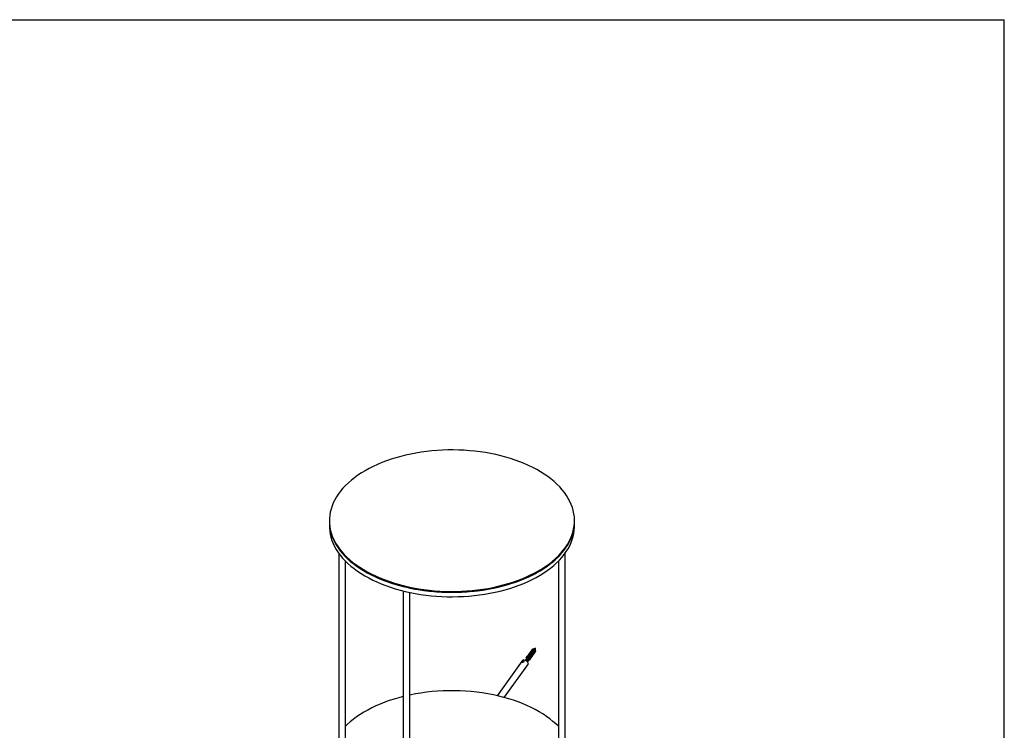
# Model space of a CAD drawing. Header units: millimetres. Extents: x 171 to 6321, y 321 to 4626.
# Tile 16 of 16: x 4875 to 6321, y 3583 to 4626. Entities that reach past the tile are written whole.
import ezdxf

# ---------------------------------------------------------------- set-up
doc = ezdxf.new("R2010")
doc.units = ezdxf.units.MM
doc.header["$LTSCALE"] = 15
doc.linetypes.add('SLD-Solido', pattern=[0])
doc.layers.add('QUOTE', color=1, linetype='SLD-Solido')
doc.layers.add('SCHIZZI', color=9, linetype='Continuous')

msp = doc.modelspace()

# ---------------------------------------------------------------- linework, layer by layer
for p, q in [((5329.64, 3890.4), (5329.64, 3889.17)), ((5329.64, 3889.17), (5329.64, 3882.64)), ((5689.64, 3889.17), (5689.64, 3890.4)), ((5689.64, 3882.64), (5689.64, 3889.17)), ((5343.43, 3842.76), (5343.43, 3498.29)), ((5353.43, 3498.29), (5353.43, 3831.02)), ((5665.86, 3831.02), (5665.86, 3498.29)), ((5675.86, 3498.29), (5675.86, 3842.76)), ((5437.86, 3787.35), (5437.86, 3443.77)), ((5447.86, 3443.77), (5447.86, 3785.04)), ((5630.22, 3701.81), (5630.29, 3702.2)), ((5630.41, 3702.08), (5630.22, 3701.81)), ((5630.29, 3702.2), (5630.41, 3702.08)), ((5619.67, 3689.98), (5619.29, 3689.45)), ((5620.25, 3690.78), (5619.86, 3690.25)), ((5620.82, 3691.58), (5620.44, 3691.05)), ((5621.39, 3692.38), (5621.01, 3691.85)), ((5621.11, 3689.39), (5621.03, 3689.01)), ((5621.97, 3693.18), (5621.59, 3692.65)), ((5622.54, 3693.98), (5622.16, 3693.45)), ((5623.12, 3694.78), (5622.73, 3694.25)), ((5623.69, 3695.58), (5623.31, 3695.05)), ((5624.26, 3696.38), (5623.88, 3695.85)), ((5624.84, 3697.18), (5624.46, 3696.65)), ((5625.41, 3697.98), (5625.03, 3697.45)), ((5625.99, 3698.78), (5625.6, 3698.25)), ((5626.56, 3699.58), (5626.18, 3699.05)), ((5627.14, 3700.38), (5626.75, 3699.85)), ((5612.73, 3684.6), (5576.02, 3633.43)), ((5586.45, 3630.81), (5620.86, 3678.77)), ((5611.99, 3683.08), (5611.78, 3682.75)), ((5612.69, 3683.64), (5611.96, 3682.86)), ((5611.96, 3682.86), (5612.6, 3682.46)), ((5612.6, 3682.46), (5613.97, 3682.83)), ((5614.06, 3684.01), (5612.69, 3683.64)), ((5613.07, 3682.59), (5612.69, 3683.64)), ((5613.97, 3682.83), (5614.7, 3683.6)), ((5614.7, 3683.6), (5614.06, 3684.01)), ((5614.35, 3683.23), (5614.06, 3684.01)), ((5614.5, 3683.97), (5614.45, 3683.99)), ((5621.17, 3684.77), (5621.12, 3684.93))]:
    msp.add_line(p, q)
at = {"flags": 128}
for points in [[(5636.92, 3816.92), (5642.43, 3820.24), (5647.67, 3823.7), (5652.65, 3827.29), (5657.34, 3831.01), (5661.75, 3834.84), (5665.86, 3838.78), (5669.66, 3842.81), (5673.15, 3846.95), (5676.32, 3851.17), (5679.16, 3855.46), (5681.67, 3859.82), (5683.85, 3864.25), (5685.68, 3868.72), (5687.17, 3873.24), (5688.31, 3877.79), (5689.1, 3882.36), (5689.54, 3886.95), (5689.63, 3891.55), (5689.37, 3896.14), (5688.75, 3900.73), (5687.79, 3905.29), (5686.47, 3909.82), (5684.81, 3914.32), (5682.8, 3918.77), (5680.46, 3923.16), (5677.78, 3927.49), (5674.78, 3931.75), (5671.45, 3935.93), (5667.8, 3940.01), (5663.84, 3944), (5659.58, 3947.89), (5655.03, 3951.66), (5650.2, 3955.32), (5645.08, 3958.84), (5639.71, 3962.23), (5634.08, 3965.48), (5628.2, 3968.59), (5622.09, 3971.54), (5615.77, 3974.33), (5609.23, 3976.96), (5602.5, 3979.42), (5595.59, 3981.7), (5588.51, 3983.81), (5581.28, 3985.73), (5573.9, 3987.46), (5566.4, 3989.01), (5558.79, 3990.36), (5551.08, 3991.52), (5543.29, 3992.48), (5535.44, 3993.24), (5527.53, 3993.8), (5519.59, 3994.15), (5511.63, 3994.3), (5503.67, 3994.25), (5495.72, 3994), (5487.79, 3993.54), (5479.91, 3992.88), (5472.09, 3992.02), (5464.34, 3990.97), (5456.68, 3989.71), (5449.12, 3988.26), (5441.68, 3986.62), (5434.37, 3984.79), (5427.22, 3982.78), (5420.22, 3980.58), (5413.4, 3978.21), (5406.76, 3975.66), (5400.33, 3972.95), (5394.11, 3970.08), (5388.12, 3967.05), (5382.36, 3963.88), (5376.86, 3960.55), (5371.61, 3957.09), (5366.64, 3953.5), (5361.94, 3949.79), (5357.54, 3945.96), (5353.43, 3942.02), (5349.63, 3937.98), (5346.14, 3933.85), (5342.97, 3929.63), (5340.12, 3925.34), (5337.61, 3920.98), (5335.44, 3916.55), (5333.6, 3912.08), (5332.12, 3907.56), (5330.97, 3903.01), (5330.18, 3898.44), (5329.74, 3893.85), (5329.65, 3889.25), (5329.92, 3884.65), (5330.53, 3880.07), (5331.5, 3875.51), (5332.82, 3870.97), (5334.48, 3866.48), (5336.48, 3862.03), (5338.83, 3857.63), (5341.5, 3853.3), (5344.51, 3849.05), (5347.84, 3844.87), (5351.49, 3840.78), (5355.44, 3836.79), (5359.7, 3832.91), (5364.25, 3829.14), (5369.09, 3825.48), (5374.2, 3821.96), (5379.58, 3818.57), (5385.21, 3815.31), (5391.09, 3812.21), (5397.19, 3809.26), (5403.52, 3806.47), (5410.05, 3803.84), (5416.78, 3801.38), (5423.7, 3799.1), (5430.78, 3796.99), (5438.01, 3795.07), (5445.38, 3793.33), (5452.89, 3791.79), (5460.5, 3790.44), (5468.2, 3789.28), (5475.99, 3788.32), (5483.85, 3787.56), (5491.75, 3787), (5499.69, 3786.65), (5507.65, 3786.49), (5515.62, 3786.54), (5523.57, 3786.8), (5531.49, 3787.26), (5539.37, 3787.91), (5547.2, 3788.77), (5554.95, 3789.83), (5562.61, 3791.09), (5570.17, 3792.54), (5577.61, 3794.18), (5584.91, 3796.01), (5592.07, 3798.02), (5599.07, 3800.22), (5605.89, 3802.59), (5612.52, 3805.13), (5618.96, 3807.84), (5625.18, 3810.72), (5631.17, 3813.74), (5636.92, 3816.92)], [(5329.64, 3889.17), (5329.65, 3888.02), (5329.92, 3883.43), (5330.53, 3878.85), (5331.5, 3874.28), (5332.82, 3869.75), (5334.48, 3865.25), (5336.48, 3860.8), (5338.83, 3856.41), (5341.5, 3852.08), (5344.51, 3847.82), (5347.84, 3843.65), (5351.49, 3839.56), (5355.44, 3835.57), (5359.7, 3831.68), (5364.25, 3827.91), (5369.09, 3824.26), (5374.2, 3820.73), (5379.58, 3817.34), (5385.21, 3814.09), (5391.09, 3810.99), (5397.19, 3808.03), (5403.52, 3805.24), (5410.05, 3802.62), (5416.78, 3800.16), (5423.7, 3797.87), (5430.78, 3795.77), (5438.01, 3793.85), (5445.38, 3792.11), (5452.89, 3790.56), (5460.5, 3789.21), (5468.2, 3788.05), (5475.99, 3787.09), (5483.85, 3786.33), (5491.75, 3785.78), (5499.69, 3785.42), (5507.65, 3785.27), (5515.62, 3785.32), (5523.57, 3785.57), (5531.49, 3786.03), (5539.37, 3786.69), (5547.2, 3787.55), (5554.95, 3788.61), (5562.61, 3789.86), (5570.17, 3791.31), (5577.61, 3792.95), (5584.91, 3794.78), (5592.07, 3796.8), (5599.07, 3798.99), (5605.89, 3801.36), (5612.52, 3803.91), (5618.96, 3806.62), (5625.18, 3809.49), (5631.17, 3812.52), (5636.92, 3815.7)], [(5329.64, 3889.17), (5329.71, 3886.3), (5330.11, 3881.71), (5330.86, 3877.13), (5331.95, 3872.58), (5333.4, 3868.06), (5335.19, 3863.58), (5337.32, 3859.15), (5339.79, 3854.78), (5342.59, 3850.47), (5345.72, 3846.25), (5349.17, 3842.1), (5352.94, 3838.05), (5357.01, 3834.1), (5361.38, 3830.25), (5366.04, 3826.53), (5370.98, 3822.92), (5376.19, 3819.44), (5381.66, 3816.1), (5387.39, 3812.91), (5393.35, 3809.86), (5399.54, 3806.97), (5405.95, 3804.24), (5412.56, 3801.67), (5419.36, 3799.28), (5426.33, 3797.06), (5433.47, 3795.02), (5440.76, 3793.17), (5448.18, 3791.51), (5455.73, 3790.03), (5463.38, 3788.75), (5471.12, 3787.67), (5478.93, 3786.79), (5486.81, 3786.1), (5494.73, 3785.62), (5502.68, 3785.34), (5510.64, 3785.26), (5518.6, 3785.39), (5526.54, 3785.72), (5534.45, 3786.25), (5542.32, 3786.99), (5550.11, 3787.92), (5557.83, 3789.06), (5565.46, 3790.38), (5572.97, 3791.91), (5580.36, 3793.62), (5587.61, 3795.52), (5594.71, 3797.6), (5601.65, 3799.86), (5608.4, 3802.3), (5614.96, 3804.91), (5621.31, 3807.68), (5627.45, 3810.61), (5633.35, 3813.69), (5639.02, 3816.93), (5644.43, 3820.3), (5649.57, 3823.81), (5654.44, 3827.45), (5659.03, 3831.21), (5663.33, 3835.08), (5667.32, 3839.05), (5671.01, 3843.13), (5674.38, 3847.29), (5677.42, 3851.54), (5680.14, 3855.86), (5682.53, 3860.25), (5684.58, 3864.69), (5686.28, 3869.18), (5687.64, 3873.71), (5688.65, 3878.27), (5689.31, 3882.86), (5689.62, 3887.45), (5689.64, 3889.17)], [(5636.92, 3815.7), (5642.43, 3819.02), (5647.67, 3822.48), (5652.65, 3826.07), (5657.34, 3829.78), (5661.75, 3833.61), (5665.86, 3837.55), (5669.66, 3841.59), (5673.15, 3845.72), (5676.32, 3849.94), (5679.16, 3854.23), (5681.67, 3858.6), (5683.85, 3863.02), (5685.68, 3867.49), (5687.17, 3872.01), (5688.31, 3876.56), (5689.1, 3881.14), (5689.54, 3885.73), (5689.64, 3889.17)], [(5329.64, 3882.64), (5329.71, 3879.77), (5330.11, 3875.18), (5330.86, 3870.6), (5331.95, 3866.05), (5333.4, 3861.52), (5335.19, 3857.04), (5337.32, 3852.62), (5339.79, 3848.24), (5342.59, 3843.94), (5345.72, 3839.71), (5349.17, 3835.57), (5352.94, 3831.52), (5357.01, 3827.57), (5361.38, 3823.72), (5366.04, 3819.99), (5370.98, 3816.39), (5376.19, 3812.91), (5381.66, 3809.57), (5387.39, 3806.38), (5393.35, 3803.33), (5399.54, 3800.44), (5405.95, 3797.71), (5412.56, 3795.14), (5419.36, 3792.75), (5426.33, 3790.53), (5433.47, 3788.49), (5440.76, 3786.64), (5448.18, 3784.97), (5455.73, 3783.5), (5463.38, 3782.22), (5471.12, 3781.14), (5478.93, 3780.25), (5486.81, 3779.57), (5494.73, 3779.09), (5502.68, 3778.81), (5510.64, 3778.73), (5518.6, 3778.86), (5526.54, 3779.19), (5534.45, 3779.72), (5542.32, 3780.46), (5550.11, 3781.39), (5557.83, 3782.52), (5565.46, 3783.85), (5572.97, 3785.37), (5580.36, 3787.09), (5587.61, 3788.98), (5594.71, 3791.07), (5601.65, 3793.33), (5608.4, 3795.77), (5614.96, 3798.37), (5621.31, 3801.14), (5627.45, 3804.08), (5633.35, 3807.16), (5639.02, 3810.39), (5644.43, 3813.77), (5649.57, 3817.28), (5654.44, 3820.91), (5659.03, 3824.67), (5663.33, 3828.54), (5667.32, 3832.52), (5671.01, 3836.6), (5674.38, 3840.76), (5677.42, 3845.01), (5680.14, 3849.33), (5682.53, 3853.72), (5684.58, 3858.16), (5686.28, 3862.65), (5687.64, 3867.18), (5688.65, 3871.74), (5689.31, 3876.32), (5689.62, 3880.92), (5689.64, 3882.64)], [(5612.57, 3682.43), (5613.09, 3682.48), (5613.64, 3682.65), (5614.15, 3682.91), (5614.53, 3683.21), (5614.73, 3683.52), (5614.72, 3683.79), (5614.49, 3683.97), (5614.09, 3684.04), (5613.57, 3683.98), (5613.01, 3683.82), (5612.5, 3683.56), (5612.12, 3683.25), (5611.92, 3682.94), (5611.94, 3682.68), (5612.16, 3682.49), (5612.57, 3682.43)], [(5615.24, 3685.9), (5616.47, 3685.83), (5617.73, 3685.46), (5618.91, 3684.8), (5619.94, 3683.92), (5620.74, 3682.87), (5621.24, 3681.73), (5621.41, 3680.58), (5621.24, 3679.52), (5620.86, 3678.77)], [(5437.86, 3632.13), (5431.67, 3630.49), (5424.57, 3628.41), (5417.64, 3626.15), (5410.89, 3623.71), (5404.33, 3621.11), (5397.97, 3618.33), (5391.84, 3615.4), (5385.93, 3612.32), (5380.27, 3609.08), (5374.86, 3605.71), (5369.72, 3602.2), (5364.84, 3598.56), (5360.26, 3594.81), (5355.96, 3590.93), (5353.43, 3588.46)], [(5665.86, 3588.46), (5662.28, 3591.91), (5657.91, 3595.76), (5653.25, 3599.48), (5648.31, 3603.09), (5643.1, 3606.57), (5637.62, 3609.91), (5631.9, 3613.1), (5625.94, 3616.15), (5619.75, 3619.04), (5613.34, 3621.77), (5606.73, 3624.34), (5599.93, 3626.73), (5592.95, 3628.95), (5585.81, 3630.99), (5578.53, 3632.84)]]:
    msp.add_lwpolyline(points, dxfattribs=at)
for centre, radius, start, end in [((5629.25, 3699.06), 2.87, 4.22368, 94.89673), ((5615.36, 3682.61), 3.29, 91.98666, 142.84204), ((5509.57, 3337.5), 303.28, 76.85847, 101.74015)]:
    msp.add_arc(centre, radius, start, end)
for points, knots in [([(5626.98, 3700.9), (5627.16, 3701.07), (5627.59, 3701.45), (5628.59, 3701.63), (5629.73, 3701.46), (5630.81, 3700.92), (5631.66, 3700.1), (5632.15, 3699.16), (5632.25, 3698.25), (5632, 3697.82), (5631.88, 3697.62)], [0, 0, 0, 0, 0.1034212, 0.235014, 0.3666068, 0.4981996, 0.6297925, 0.7613853, 0.8929781, 1, 1, 1, 1]), ([(5627.43, 3700.64), (5627.56, 3700.76), (5627.9, 3701.05), (5628.7, 3701.19), (5629.65, 3701.06), (5630.56, 3700.62), (5631.27, 3699.95), (5631.69, 3699.17), (5631.78, 3698.41), (5631.56, 3698.05), (5631.46, 3697.88)], [0, 0, 0, 0, 0.086351, 0.219556, 0.352761, 0.485966, 0.619171, 0.752376, 0.885581, 1, 1, 1, 1]), ([(5627.55, 3701.7), (5627.74, 3701.87), (5628.17, 3702.25), (5629.17, 3702.44), (5629.92, 3702.28), (5630.29, 3702.2)], [0, 0, 0, 0, 0.2821038, 0.6410519, 1, 1, 1, 1]), ([(5628.01, 3701.44), (5628.14, 3701.56), (5628.41, 3701.81), (5628.8, 3701.88), (5629, 3701.92)], [0, 0, 0, 0, 0.48301855, 1, 1, 1, 1]), ([(5629, 3701.92), (5629.2, 3701.94), (5629.6, 3701.97), (5630.02, 3701.86), (5630.22, 3701.81)], [0, 0, 0, 0, 0.5044734, 1, 1, 1, 1]), ([(5632.12, 3699.27), (5632.47, 3701.02), (5633.05, 3703.88), (5630.75, 3702.72), (5629.85, 3702.26)], [0, 0, 0, 0, 0.6120696, 1, 1, 1, 1]), ([(5620.89, 3684.37), (5620.85, 3684.51), (5620.74, 3684.94), (5620.17, 3685.59), (5619.51, 3686.03), (5618.8, 3686.3), (5618.31, 3686.43), (5617.98, 3686.35), (5617.95, 3686.34)], [0, 0, 0, 0, 0.1292359, 0.3833102, 0.6414967, 0.7089329, 0.9652714, 1, 1, 1, 1]), ([(5618.36, 3688.57), (5618.36, 3688.62), (5618.35, 3689.01), (5618.74, 3689.62), (5619.5, 3690.22), (5620.55, 3690.43), (5621.69, 3690.26), (5622.77, 3689.71), (5623.62, 3688.9), (5624.12, 3687.95), (5624.18, 3687.02), (5623.94, 3686.35), (5623.58, 3686.14), (5623.47, 3686.07)], [0, 0, 0, 0, 0.0158185, 0.1200829, 0.2243474, 0.3286118, 0.4328763, 0.5371407, 0.6414052, 0.7456696, 0.8499341, 0.9541985, 1, 1, 1, 1]), ([(5621.31, 3683.78), (5621.38, 3683.84), (5621.61, 3684.09), (5621.65, 3684.75), (5621.39, 3685.6), (5620.75, 3686.39), (5620.08, 3686.83), (5619.37, 3687.1), (5618.88, 3687.23), (5618.56, 3687.15), (5618.52, 3687.14)], [0, 0, 0, 0, 0.0646135, 0.2363196, 0.4111191, 0.5829446, 0.7575512, 0.8031569, 0.9765137, 1, 1, 1, 1]), ([(5621.6, 3684.18), (5621.66, 3684.24), (5621.9, 3684.49), (5621.94, 3685.15), (5621.67, 3686), (5621.04, 3686.79), (5620.37, 3687.23), (5619.66, 3687.5), (5619.17, 3687.63), (5618.85, 3687.55), (5618.81, 3687.54)], [0, 0, 0, 0, 0.06461347, 0.23631963, 0.41111909, 0.58294465, 0.75755118, 0.80315694, 0.97651374, 1, 1, 1, 1]), ([(5619.07, 3689.8), (5619.15, 3690), (5619.34, 3690.51), (5620.09, 3691.01), (5621.12, 3691.24), (5622.27, 3691.05), (5623.34, 3690.51), (5624.19, 3689.7), (5624.69, 3688.75), (5624.76, 3687.82), (5624.52, 3687.15), (5624.16, 3686.94), (5624.05, 3686.87)], [0, 0, 0, 0, 0.0744517, 0.1841232, 0.2937946, 0.4034661, 0.5131375, 0.622809, 0.7324804, 0.8421519, 0.9518233, 1, 1, 1, 1]), ([(5621.89, 3684.58), (5621.95, 3684.64), (5622.19, 3684.89), (5622.23, 3685.55), (5621.96, 3686.4), (5621.33, 3687.19), (5620.65, 3687.63), (5619.95, 3687.9), (5619.46, 3688.03), (5619.13, 3687.95), (5619.09, 3687.94)], [0, 0, 0, 0, 0.0646135, 0.2363196, 0.4111191, 0.5829446, 0.7575512, 0.8031569, 0.9765137, 1, 1, 1, 1]), ([(5619.12, 3689.17), (5619.13, 3689.2), (5619.26, 3689.48), (5619.8, 3689.8), (5620.65, 3690), (5621.62, 3689.86), (5622.52, 3689.42), (5623.24, 3688.75), (5623.65, 3687.97), (5623.74, 3687.21), (5623.53, 3686.85), (5623.43, 3686.68)], [0, 0, 0, 0, 0.0176288, 0.1426288, 0.2676288, 0.3926288, 0.5176288, 0.6426288, 0.7676288, 0.8926288, 1, 1, 1, 1]), ([(5622.17, 3684.98), (5622.24, 3685.04), (5622.47, 3685.29), (5622.51, 3685.95), (5622.25, 3686.8), (5621.61, 3687.59), (5620.94, 3688.03), (5620.23, 3688.3), (5619.74, 3688.43), (5619.42, 3688.35), (5619.38, 3688.34)], [0, 0, 0, 0, 0.0646135, 0.2363196, 0.4111191, 0.5829446, 0.7575512, 0.8031569, 0.9765137, 1, 1, 1, 1]), ([(5619.64, 3690.6), (5619.72, 3690.8), (5619.92, 3691.31), (5620.66, 3691.81), (5621.69, 3692.04), (5622.84, 3691.85), (5623.92, 3691.32), (5624.77, 3690.5), (5625.26, 3689.55), (5625.35, 3688.61), (5624.98, 3687.86), (5624.51, 3687.43), (5624.14, 3687.4), (5624.09, 3687.39)], [0, 0, 0, 0, 0.0691071, 0.1709057, 0.2727043, 0.3745029, 0.4763015, 0.5781001, 0.6798987, 0.7816973, 0.8834959, 0.9852945, 1, 1, 1, 1]), ([(5622.46, 3685.38), (5622.52, 3685.44), (5622.76, 3685.69), (5622.8, 3686.35), (5622.54, 3687.2), (5621.9, 3687.99), (5621.23, 3688.43), (5620.52, 3688.7), (5620.03, 3688.83), (5619.71, 3688.75), (5619.67, 3688.74)], [0, 0, 0, 0, 0.0646135, 0.2363196, 0.4111191, 0.5829446, 0.7575512, 0.8031569, 0.9765137, 1, 1, 1, 1]), ([(5621.11, 3689.39), (5620.71, 3689.52), (5620.22, 3689.67), (5619.79, 3689.56), (5619.71, 3689.54)], [0, 0, 0, 0, 0.8102906, 1, 1, 1, 1]), ([(5621.03, 3689.01), (5620.7, 3689.11), (5620.32, 3689.23), (5619.99, 3689.15), (5619.96, 3689.14)], [0, 0, 0, 0, 0.8806854, 1, 1, 1, 1]), ([(5619.97, 3690.24), (5620.1, 3690.36), (5620.44, 3690.65), (5621.24, 3690.79), (5622.19, 3690.66), (5623.1, 3690.22), (5623.81, 3689.55), (5624.22, 3688.77), (5624.32, 3688.01), (5624.1, 3687.65), (5624, 3687.48)], [0, 0, 0, 0, 0.086351, 0.219556, 0.352761, 0.485966, 0.619171, 0.752376, 0.885581, 1, 1, 1, 1]), ([(5620.09, 3690.93), (5620.08, 3690.99), (5620.07, 3691.4), (5620.46, 3692.02), (5621.22, 3692.62), (5622.27, 3692.83), (5623.42, 3692.66), (5624.49, 3692.12), (5625.34, 3691.3), (5625.83, 3690.36), (5625.94, 3689.45), (5625.68, 3689.02), (5625.57, 3688.82)], [0, 0, 0, 0, 0.0214212, 0.1324558, 0.2434903, 0.3545249, 0.4655595, 0.576594, 0.6876286, 0.7986632, 0.9096977, 1, 1, 1, 1]), ([(5620.54, 3691.04), (5620.68, 3691.16), (5621.01, 3691.45), (5621.81, 3691.59), (5622.76, 3691.46), (5623.67, 3691.02), (5624.38, 3690.35), (5624.8, 3689.57), (5624.89, 3688.81), (5624.67, 3688.45), (5624.58, 3688.28)], [0, 0, 0, 0, 0.086351, 0.219556, 0.352761, 0.485966, 0.619171, 0.752376, 0.885581, 1, 1, 1, 1]), ([(5621.03, 3689.01), (5621.34, 3688.88), (5621.95, 3688.63), (5622.65, 3687.95), (5623.06, 3687.26), (5623.06, 3686.86), (5623.06, 3686.71)], [0, 0, 0, 0, 0.27787866, 0.55575732, 0.83363597, 1, 1, 1, 1]), ([(5621.11, 3689.39), (5621.47, 3689.24), (5622.2, 3688.93), (5623.04, 3688.1), (5623.55, 3687.15), (5623.61, 3686.22), (5623.35, 3685.52), (5622.96, 3685.3), (5622.83, 3685.22)], [0, 0, 0, 0, 0.1803426, 0.3606851, 0.5410277, 0.7213703, 0.9017128, 1, 1, 1, 1]), ([(5621.12, 3691.84), (5621.25, 3691.96), (5621.59, 3692.25), (5622.39, 3692.39), (5623.34, 3692.26), (5624.24, 3691.82), (5624.96, 3691.15), (5625.37, 3690.37), (5625.46, 3689.61), (5625.25, 3689.25), (5625.15, 3689.08)], [0, 0, 0, 0, 0.086351, 0.219556, 0.352761, 0.485966, 0.619171, 0.752376, 0.885581, 1, 1, 1, 1]), ([(5621.24, 3692.9), (5621.42, 3693.07), (5621.85, 3693.45), (5622.85, 3693.63), (5623.99, 3693.46), (5625.07, 3692.91), (5625.92, 3692.1), (5626.41, 3691.16), (5626.51, 3690.25), (5626.26, 3689.82), (5626.14, 3689.62)], [0, 0, 0, 0, 0.1034212, 0.235014, 0.3666068, 0.4981996, 0.6297925, 0.7613853, 0.8929781, 1, 1, 1, 1]), ([(5621.69, 3692.64), (5621.82, 3692.76), (5622.16, 3693.05), (5622.96, 3693.19), (5623.91, 3693.06), (5624.82, 3692.62), (5625.53, 3691.95), (5625.95, 3691.17), (5626.04, 3690.41), (5625.82, 3690.05), (5625.72, 3689.88)], [0, 0, 0, 0, 0.086351, 0.219556, 0.352761, 0.485966, 0.619171, 0.752376, 0.885581, 1, 1, 1, 1]), ([(5621.81, 3693.7), (5622, 3693.87), (5622.43, 3694.25), (5623.43, 3694.43), (5624.56, 3694.26), (5625.64, 3693.71), (5626.49, 3692.9), (5626.98, 3691.96), (5627.08, 3691.05), (5626.83, 3690.62), (5626.72, 3690.42)], [0, 0, 0, 0, 0.1034212, 0.235014, 0.3666068, 0.4981996, 0.6297925, 0.7613853, 0.8929781, 1, 1, 1, 1]), ([(5622.27, 3693.44), (5622.4, 3693.56), (5622.73, 3693.85), (5623.54, 3693.99), (5624.49, 3693.86), (5625.39, 3693.42), (5626.11, 3692.75), (5626.52, 3691.97), (5626.61, 3691.21), (5626.4, 3690.85), (5626.3, 3690.68)], [0, 0, 0, 0, 0.08635103, 0.21955602, 0.35276101, 0.48596601, 0.619171, 0.75237599, 0.88558098, 1, 1, 1, 1]), ([(5622.38, 3694.5), (5622.57, 3694.67), (5623, 3695.05), (5624, 3695.23), (5625.14, 3695.06), (5626.21, 3694.51), (5627.06, 3693.7), (5627.55, 3692.76), (5627.66, 3691.85), (5627.4, 3691.42), (5627.29, 3691.22)], [0, 0, 0, 0, 0.1034212, 0.235014, 0.3666068, 0.4981996, 0.6297925, 0.7613853, 0.8929781, 1, 1, 1, 1]), ([(5622.84, 3694.24), (5622.97, 3694.36), (5623.31, 3694.65), (5624.11, 3694.79), (5625.06, 3694.66), (5625.97, 3694.22), (5626.68, 3693.55), (5627.09, 3692.77), (5627.19, 3692.01), (5626.97, 3691.65), (5626.87, 3691.48)], [0, 0, 0, 0, 0.086351, 0.219556, 0.352761, 0.485966, 0.619171, 0.752376, 0.885581, 1, 1, 1, 1]), ([(5622.96, 3695.3), (5623.15, 3695.47), (5623.58, 3695.85), (5624.57, 3696.03), (5625.71, 3695.86), (5626.79, 3695.31), (5627.64, 3694.5), (5628.13, 3693.56), (5628.23, 3692.65), (5627.98, 3692.22), (5627.86, 3692.02)], [0, 0, 0, 0, 0.1034212, 0.235014, 0.3666068, 0.4981996, 0.6297925, 0.7613853, 0.8929781, 1, 1, 1, 1]), ([(5623.41, 3695.04), (5623.55, 3695.16), (5623.88, 3695.45), (5624.68, 3695.59), (5625.63, 3695.46), (5626.54, 3695.02), (5627.25, 3694.35), (5627.67, 3693.57), (5627.76, 3692.81), (5627.55, 3692.45), (5627.45, 3692.28)], [0, 0, 0, 0, 0.086351, 0.219556, 0.352761, 0.485966, 0.619171, 0.752376, 0.885581, 1, 1, 1, 1]), ([(5623.53, 3696.1), (5623.72, 3696.27), (5624.15, 3696.65), (5625.15, 3696.83), (5626.28, 3696.66), (5627.36, 3696.11), (5628.21, 3695.3), (5628.7, 3694.36), (5628.81, 3693.45), (5628.55, 3693.02), (5628.44, 3692.82)], [0, 0, 0, 0, 0.1034212, 0.235014, 0.3666068, 0.4981996, 0.6297925, 0.7613853, 0.8929781, 1, 1, 1, 1]), ([(5623.99, 3695.84), (5624.12, 3695.96), (5624.46, 3696.25), (5625.26, 3696.39), (5626.21, 3696.26), (5627.11, 3695.82), (5627.83, 3695.15), (5628.24, 3694.37), (5628.33, 3693.61), (5628.12, 3693.25), (5628.02, 3693.08)], [0, 0, 0, 0, 0.086351, 0.219556, 0.352761, 0.485966, 0.619171, 0.752376, 0.885581, 1, 1, 1, 1]), ([(5624.11, 3696.9), (5624.29, 3697.07), (5624.72, 3697.45), (5625.72, 3697.63), (5626.86, 3697.46), (5627.94, 3696.91), (5628.79, 3696.1), (5629.28, 3695.16), (5629.38, 3694.25), (5629.13, 3693.82), (5629.01, 3693.62)], [0, 0, 0, 0, 0.1034212, 0.235014, 0.3666068, 0.4981996, 0.6297925, 0.7613853, 0.8929781, 1, 1, 1, 1]), ([(5624.56, 3696.64), (5624.69, 3696.76), (5625.03, 3697.05), (5625.83, 3697.19), (5626.78, 3697.06), (5627.69, 3696.62), (5628.4, 3695.95), (5628.82, 3695.17), (5628.91, 3694.41), (5628.69, 3694.05), (5628.59, 3693.88)], [0, 0, 0, 0, 0.08635103, 0.21955602, 0.35276101, 0.48596601, 0.619171, 0.75237599, 0.88558098, 1, 1, 1, 1]), ([(5624.68, 3697.7), (5624.87, 3697.87), (5625.3, 3698.25), (5626.3, 3698.43), (5627.43, 3698.26), (5628.51, 3697.71), (5629.36, 3696.9), (5629.85, 3695.96), (5629.95, 3695.05), (5629.7, 3694.62), (5629.59, 3694.42)], [0, 0, 0, 0, 0.1034212, 0.235014, 0.3666068, 0.4981996, 0.6297925, 0.7613853, 0.8929781, 1, 1, 1, 1]), ([(5625.14, 3697.44), (5625.27, 3697.56), (5625.6, 3697.85), (5626.41, 3697.99), (5627.36, 3697.86), (5628.26, 3697.42), (5628.98, 3696.75), (5629.39, 3695.97), (5629.48, 3695.21), (5629.27, 3694.85), (5629.17, 3694.68)], [0, 0, 0, 0, 0.086351, 0.219556, 0.352761, 0.485966, 0.619171, 0.752376, 0.885581, 1, 1, 1, 1]), ([(5625.25, 3698.5), (5625.44, 3698.67), (5625.87, 3699.05), (5626.87, 3699.23), (5628.01, 3699.06), (5629.08, 3698.52), (5629.93, 3697.7), (5630.42, 3696.76), (5630.53, 3695.85), (5630.27, 3695.42), (5630.16, 3695.22)], [0, 0, 0, 0, 0.1034212, 0.235014, 0.3666068, 0.4981996, 0.6297925, 0.7613853, 0.8929781, 1, 1, 1, 1]), ([(5625.71, 3698.24), (5625.84, 3698.36), (5626.18, 3698.65), (5626.98, 3698.79), (5627.93, 3698.66), (5628.84, 3698.22), (5629.55, 3697.55), (5629.96, 3696.77), (5630.06, 3696.01), (5629.84, 3695.65), (5629.74, 3695.48)], [0, 0, 0, 0, 0.08635103, 0.21955602, 0.35276101, 0.48596601, 0.619171, 0.75237599, 0.88558098, 1, 1, 1, 1]), ([(5625.83, 3699.3), (5626.02, 3699.47), (5626.45, 3699.85), (5627.44, 3700.03), (5628.58, 3699.86), (5629.66, 3699.32), (5630.51, 3698.5), (5631, 3697.56), (5631.1, 3696.65), (5630.85, 3696.22), (5630.73, 3696.02)], [0, 0, 0, 0, 0.1034212, 0.235014, 0.3666068, 0.4981996, 0.6297925, 0.7613853, 0.8929781, 1, 1, 1, 1]), ([(5626.28, 3699.04), (5626.42, 3699.16), (5626.75, 3699.45), (5627.55, 3699.59), (5628.51, 3699.46), (5629.41, 3699.02), (5630.12, 3698.35), (5630.54, 3697.57), (5630.63, 3696.81), (5630.42, 3696.45), (5630.32, 3696.28)], [0, 0, 0, 0, 0.08635103, 0.21955602, 0.35276101, 0.48596601, 0.619171, 0.75237599, 0.88558098, 1, 1, 1, 1]), ([(5626.4, 3700.1), (5626.59, 3700.27), (5627.02, 3700.65), (5628.02, 3700.83), (5629.15, 3700.66), (5630.23, 3700.12), (5631.08, 3699.3), (5631.57, 3698.36), (5631.68, 3697.45), (5631.42, 3697.02), (5631.31, 3696.82)], [0, 0, 0, 0, 0.10342119, 0.23501401, 0.36660682, 0.49819964, 0.62979246, 0.76138528, 0.89297809, 1, 1, 1, 1]), ([(5626.86, 3699.84), (5626.99, 3699.96), (5627.33, 3700.25), (5628.13, 3700.39), (5629.08, 3700.26), (5629.98, 3699.82), (5630.7, 3699.15), (5631.11, 3698.37), (5631.2, 3697.61), (5630.99, 3697.25), (5630.89, 3697.08)], [0, 0, 0, 0, 0.086351, 0.219556, 0.352761, 0.485966, 0.619171, 0.752376, 0.885581, 1, 1, 1, 1]), ([(5613.96, 3684.11), (5614.11, 3684.11), (5614.42, 3684.11), (5614.76, 3683.93), (5614.96, 3683.65), (5614.99, 3683.33), (5614.82, 3683.02), (5614.48, 3682.77), (5614.03, 3682.58), (5613.48, 3682.45), (5612.93, 3682.37), (5612.45, 3682.33), (5612.09, 3682.35), (5611.89, 3682.39), (5611.87, 3682.48), (5611.86, 3682.51)], [0, 0, 0, 0, 0.0785736, 0.1570551, 0.2379578, 0.3210905, 0.401438, 0.4782254, 0.5562649, 0.6382842, 0.7210435, 0.8002687, 0.8772828, 0.9563263, 1, 1, 1, 1]), ([(5613.16, 3683.86), (5613.26, 3683.91), (5613.53, 3684.05), (5613.8, 3684.09), (5613.96, 3684.11)], [0, 0, 0, 0, 0.3946538, 1, 1, 1, 1]), ([(5620.31, 3683.57), (5620.28, 3683.71), (5620.17, 3684.14), (5619.59, 3684.79), (5618.93, 3685.23), (5618.22, 3685.5), (5617.74, 3685.63), (5617.41, 3685.55), (5617.37, 3685.54)], [0, 0, 0, 0, 0.1292359, 0.3833102, 0.6414967, 0.7089329, 0.9652714, 1, 1, 1, 1]), ([(5620.6, 3683.97), (5620.56, 3684.11), (5620.45, 3684.54), (5619.88, 3685.19), (5619.22, 3685.63), (5618.51, 3685.9), (5618.02, 3686.03), (5617.7, 3685.95), (5617.66, 3685.94)], [0, 0, 0, 0, 0.1292359, 0.3833102, 0.6414967, 0.7089329, 0.9652714, 1, 1, 1, 1])]:
    msp.add_open_spline(points, degree=3, knots=knots)
at = {"layer": 'QUOTE', "color": 7, "true_color": 0xffffff}
msp.add_line((170.62, 4626.19), (6320.33, 4626.19), dxfattribs=at)
at = {"layer": 'SCHIZZI', "color": 7, "true_color": 0xffffff}
msp.add_line((6320.62, 321.19), (6320.33, 4626.19), dxfattribs=at)

doc.saveas('drawing.dxf')
